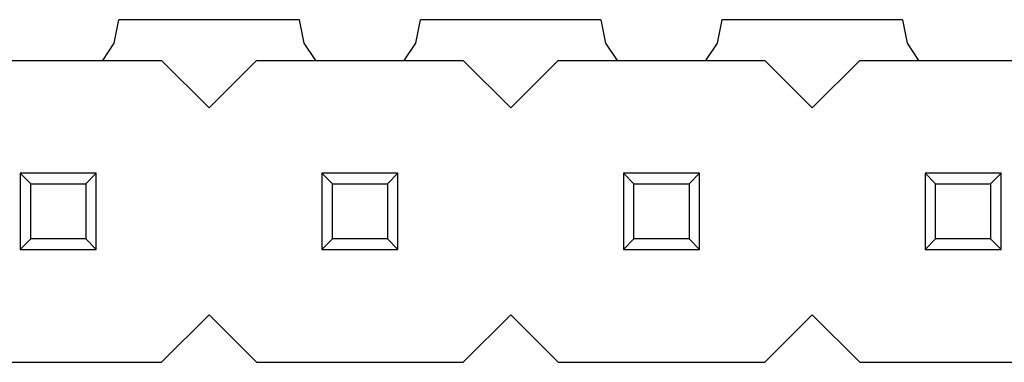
# Model space of a CAD drawing. Header units: millimetres. Extents: x 556 to 717, y 170 to 290.
# Tile 85 of 167: x 655.91 to 664.21, y 188.22 to 191.1. Entities that reach past the tile are written whole.
import ezdxf

# ---------------------------------------------------------------- set-up
doc = ezdxf.new("R2010")
doc.units = ezdxf.units.MM
doc.header["$LTSCALE"] = 30.734
doc.layers.get('0').update_dxf_attribs({"linetype": 'CONTINUOUS'})

msp = doc.modelspace()

# ---------------------------------------------------------------- linework, layer by layer
at = {"linetype": 'Continuous'}
for p, q in [((656.7092, 190.9046), (656.7484, 191.1015)), ((658.2687, 191.1013), (656.7476, 191.1015)), ((658.2681, 191.1013), (658.3072, 190.9046)), ((659.2492, 190.9046), (659.2883, 191.1012)), ((660.8087, 191.101), (659.2877, 191.1012)), ((660.8081, 191.101), (660.8472, 190.9046)), ((661.7892, 190.9046), (661.8282, 191.1009)), ((663.3486, 191.1008), (661.8277, 191.1009)), ((663.3482, 191.1008), (663.3872, 190.9046)), ((656.6124, 190.7597), (656.7092, 190.9046)), ((658.3072, 190.9046), (658.404, 190.7597)), ((659.1524, 190.7597), (659.2492, 190.9046)), ((660.8472, 190.9046), (660.944, 190.7597)), ((661.6924, 190.7597), (661.7892, 190.9046)), ((663.3872, 190.9046), (663.484, 190.7597)), ((655.3682, 190.7597), (657.1082, 190.7597)), ((657.1082, 190.7597), (657.5082, 190.3597)), ((657.5082, 190.3597), (657.9082, 190.7597)), ((657.9082, 190.7597), (659.6482, 190.7597)), ((659.6482, 190.7597), (660.0482, 190.3597)), ((660.0482, 190.3597), (660.4482, 190.7597)), ((660.4482, 190.7597), (662.1882, 190.7597)), ((662.1882, 190.7597), (662.5882, 190.3597)), ((662.5882, 190.3597), (662.9882, 190.7597)), ((662.9882, 190.7597), (664.7282, 190.7597)), ((656.5582, 189.8097), (655.9182, 189.8097)), ((655.9182, 189.8097), (655.9182, 189.1697)), ((655.9182, 189.8097), (656.0064, 189.7215)), ((656.47, 189.7215), (656.5582, 189.8097)), ((656.5582, 189.1697), (656.5582, 189.8097)), ((659.0982, 189.8097), (658.4582, 189.8097)), ((658.4582, 189.8097), (658.4582, 189.1697)), ((658.4582, 189.8097), (658.5464, 189.7215)), ((659.01, 189.7215), (659.0982, 189.8097)), ((659.0982, 189.1697), (659.0982, 189.8097)), ((661.6382, 189.8097), (660.9982, 189.8097)), ((660.9982, 189.8097), (661.0864, 189.7215)), ((660.9982, 189.8097), (660.9982, 189.1697)), ((661.55, 189.7215), (661.6382, 189.8097)), ((661.6382, 189.1697), (661.6382, 189.8097)), ((664.1782, 189.8097), (663.5382, 189.8097)), ((663.5382, 189.8097), (663.6264, 189.7215)), ((663.5382, 189.8097), (663.5382, 189.1697)), ((664.09, 189.7215), (664.1782, 189.8097)), ((664.1782, 189.1697), (664.1782, 189.8097)), ((656.0064, 189.7215), (656.47, 189.7215)), ((656.0064, 189.2579), (656.0064, 189.7215)), ((656.47, 189.7215), (656.47, 189.2579)), ((658.5464, 189.7215), (659.01, 189.7215)), ((658.5464, 189.2579), (658.5464, 189.7215)), ((659.01, 189.7215), (659.01, 189.2579)), ((661.0864, 189.7215), (661.55, 189.7215)), ((661.0864, 189.2579), (661.0864, 189.7215)), ((661.55, 189.7215), (661.55, 189.2579)), ((663.6264, 189.7215), (664.09, 189.7215)), ((663.6264, 189.2579), (663.6264, 189.7215)), ((664.09, 189.7215), (664.09, 189.2579)), ((655.9182, 189.1697), (656.0064, 189.2579)), ((656.47, 189.2579), (656.0064, 189.2579)), ((656.47, 189.2579), (656.5582, 189.1697)), ((658.4582, 189.1697), (658.5464, 189.2579)), ((659.01, 189.2579), (658.5464, 189.2579)), ((659.01, 189.2579), (659.0982, 189.1697)), ((660.9982, 189.1697), (661.0864, 189.2579)), ((661.55, 189.2579), (661.0864, 189.2579)), ((661.55, 189.2579), (661.6382, 189.1697)), ((663.5382, 189.1697), (663.6264, 189.2579)), ((664.09, 189.2579), (663.6264, 189.2579)), ((664.09, 189.2579), (664.1782, 189.1697)), ((655.9182, 189.1697), (656.5582, 189.1697)), ((658.4582, 189.1697), (659.0982, 189.1697)), ((660.9982, 189.1697), (661.6382, 189.1697)), ((663.5382, 189.1697), (664.1782, 189.1697)), ((657.5082, 188.6197), (657.1082, 188.2197)), ((657.9082, 188.2197), (657.5082, 188.6197)), ((660.0482, 188.6197), (659.6482, 188.2197)), ((660.4482, 188.2197), (660.0482, 188.6197)), ((662.5882, 188.6197), (662.1882, 188.2197)), ((662.9882, 188.2197), (662.5882, 188.6197)), ((655.3682, 188.2197), (657.1082, 188.2197)), ((657.9082, 188.2197), (659.6482, 188.2197)), ((660.4482, 188.2197), (662.1882, 188.2197)), ((662.9882, 188.2197), (664.7282, 188.2197))]:
    msp.add_line(p, q, dxfattribs=at)

doc.saveas('drawing.dxf')
